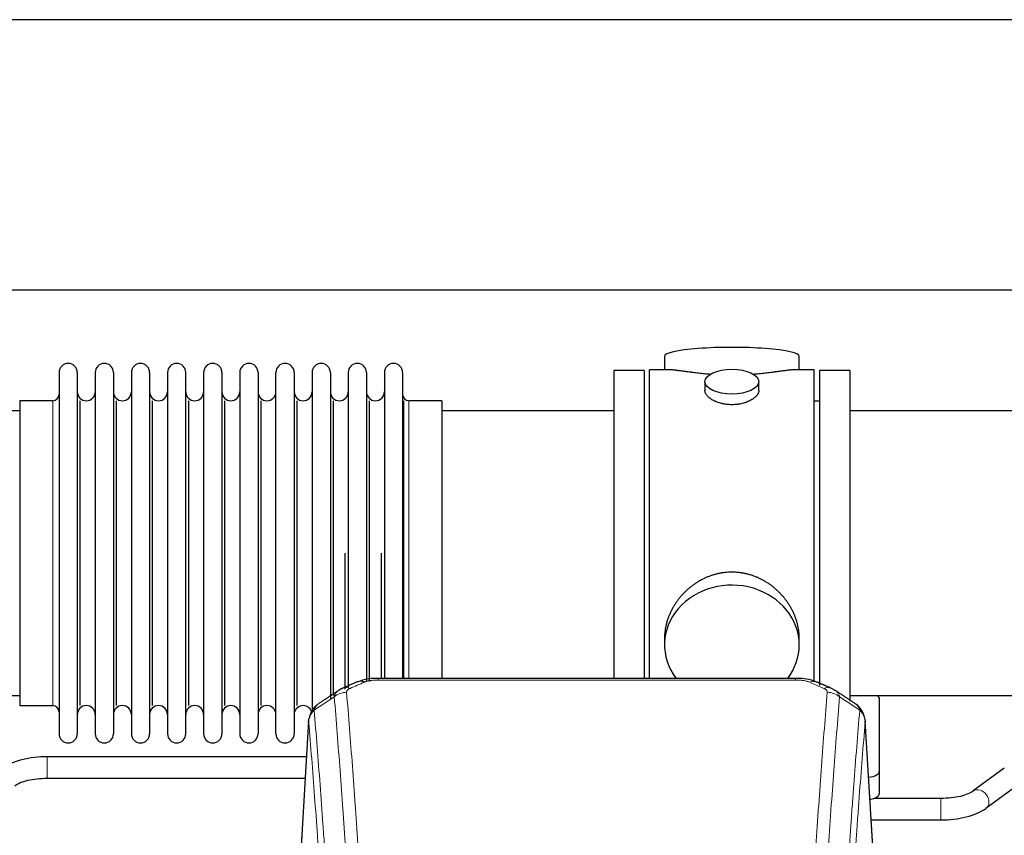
# Model space of a CAD drawing. Header units: inches. Extents: x 0 to 23760, y -13 to 16800.
# Tile 109 of 209: x 5001 to 5551, y 13937 to 14392. Entities that reach past the tile are written whole.
import ezdxf

# ---------------------------------------------------------------- set-up
doc = ezdxf.new("R2010")
doc.units = ezdxf.units.IN
doc.layers.add('254', color=7, linetype='Continuous', true_color=0xffffff)

msp = doc.modelspace()

# ---------------------------------------------------------------- linework, layer by layer
at = {"layer": '254', "color": 2, "linetype": 'Continuous', "lineweight": 25}
for p, q in [((6049.808, 14392.247), (2695.308, 14392.247)), ((6049.808, 14241.222), (2695.308, 14241.222)), ((5361.168, 14204.314), (5361.168, 14196.693)), ((5436.447, 14196.693), (5436.447, 14204.314)), ((5364.154, 14196.693), (5352.808, 14196.693)), ((5352.808, 14094.263), (5352.808, 14196.693)), ((5444.808, 14196.693), (5433.511, 14196.693)), ((5444.808, 14094.263), (5444.808, 14196.693)), ((5022.808, 14195.163), (5022.808, 13993.363)), ((5033.008, 14195.163), (5033.008, 13993.363)), ((5043.008, 14195.163), (5043.008, 13993.363)), ((5053.208, 14195.163), (5053.208, 13993.363)), ((5063.208, 14195.163), (5063.208, 13993.363)), ((5073.408, 14195.163), (5073.408, 13993.363)), ((5083.408, 14195.163), (5083.408, 13993.363)), ((5093.608, 13993.363), (5093.608, 14195.163)), ((5103.608, 14195.163), (5103.608, 13993.363)), ((5113.808, 14195.163), (5113.808, 13993.363)), ((5123.808, 14195.163), (5123.808, 14047.673)), ((5134.008, 14195.163), (5134.008, 14047.673)), ((5144.008, 14047.673), (5144.008, 14195.163)), ((5154.208, 14195.163), (5154.208, 14047.673)), ((5164.208, 14195.163), (5164.208, 14047.673)), ((5174.408, 14195.163), (5174.408, 14047.673)), ((5184.408, 14195.163), (5184.408, 14047.673)), ((5194.608, 14195.163), (5194.608, 14047.673)), ((5204.608, 14195.163), (5204.608, 14047.673)), ((5214.808, 14195.163), (5214.808, 14047.673)), ((5349.808, 14196.263), (5332.808, 14196.263)), ((5332.808, 14196.263), (5332.808, 14094.263)), ((5349.808, 14196.263), (5349.808, 14094.263)), ((5464.808, 14196.263), (5447.808, 14196.263)), ((5447.808, 14196.263), (5447.808, 14020.349)), ((5464.808, 14196.263), (5464.808, 14011.608)), ((5383.76, 14190.06), (5383.76, 14185.096)), ((5413.855, 14185.118), (5413.855, 14190.06)), ((5019.308, 14179.413), (5000.808, 14179.413)), ((5000.808, 14179.413), (5000.808, 14009.113)), ((5034.691, 14009.113), (5034.691, 14179.413)), ((5054.891, 14009.113), (5054.891, 14179.413)), ((5075.091, 14009.113), (5075.091, 14179.413)), ((5095.291, 14009.113), (5095.291, 14179.413)), ((5115.491, 14009.113), (5115.491, 14179.413)), ((5135.691, 14009.113), (5135.691, 14179.413)), ((5155.891, 14009.113), (5155.891, 14179.413)), ((5176.091, 14014.729), (5176.091, 14179.413)), ((5196.291, 14022.661), (5196.291, 14179.413)), ((5215.479, 14024.349), (5215.479, 14179.413)), ((5236.808, 14179.413), (5218.308, 14179.413)), ((5236.808, 14179.413), (5236.808, 14054.945)), ((5447.808, 14179.263), (5444.808, 14179.263)), ((5000.808, 14173.763), (4904.808, 14173.763)), ((5332.808, 14173.763), (5236.808, 14173.763)), ((5560.808, 14173.763), (5464.808, 14173.763)), ((5182.724, 14018.333), (5182.724, 14094.263)), ((5202.924, 14024.344), (5202.924, 14094.263)), ((5332.808, 14094.263), (5332.808, 14024.345)), ((5349.808, 14094.263), (5349.808, 14024.345)), ((5352.808, 14024.343), (5352.808, 14094.263)), ((5444.808, 14022.448), (5444.808, 14094.263)), ((5236.808, 14054.945), (5236.808, 14024.345)), ((5123.808, 14047.673), (5123.808, 13993.363)), ((5134.008, 14047.673), (5134.008, 13993.363)), ((5144.008, 13993.363), (5144.008, 14047.673)), ((5154.208, 14047.673), (5154.208, 13993.363)), ((5164.208, 14047.673), (5164.208, 14005.84)), ((5174.408, 14047.673), (5174.408, 14013.126)), ((5184.408, 14047.673), (5184.408, 14018.959)), ((5194.608, 14047.673), (5194.608, 14022.938)), ((5204.608, 14047.673), (5204.608, 14024.346)), ((5214.808, 14047.673), (5214.808, 14024.346)), ((5361.168, 14047.034), (5361.168, 14043.009)), ((5436.447, 14043.009), (5436.447, 14047.033)), ((5434.394, 14024.348), (5201.222, 14024.348)), ((4904.808, 14014.763), (5000.808, 14014.763)), ((5464.808, 14014.763), (5560.808, 14014.763)), ((5481.308, 13972.664), (5481.308, 14012.737)), ((5000.808, 14009.113), (5019.308, 14009.113)), ((5162.29, 14000.551), (5157.039, 13913.915)), ((5478.576, 13913.915), (5473.325, 14000.552)), ((5161.077, 13980.548), (5016.248, 13980.548)), ((5481.308, 13960.245), (5481.308, 13972.664)), ((5551.054, 13974.107), (5533.733, 13961.428)), ((5016.248, 13968.548), (5160.348, 13968.548)), ((5540.821, 13951.745), (5558.142, 13964.424)), ((5515.626, 13957.304), (5478.145, 13957.304)), ((5476.673, 13945.304), (5515.626, 13945.304))]:
    msp.add_line(p, q, dxfattribs=at)
at = {"layer": '254', "color": 110, "linetype": 'Continuous', "lineweight": 13}
for p, q in [((5019.308, 14179.413), (5019.308, 14009.113)), ((5218.308, 14179.413), (5218.308, 14054.945)), ((5218.308, 14054.945), (5218.308, 14024.345)), ((5201.222, 14024.348), (5201.222, 14023.396)), ((5434.394, 14023.396), (5201.222, 14023.396)), ((5434.394, 14024.347), (5434.394, 14023.396)), ((5162.292, 13999.929), (5157.044, 13913.34)), ((5478.571, 13913.34), (5473.324, 13999.929)), ((5016.248, 13980.548), (5016.248, 13968.549)), ((5515.626, 13957.304), (5515.626, 13945.304))]:
    msp.add_line(p, q, dxfattribs=at)
at = {"layer": '254', "color": 2, "linetype": 'Continuous', "lineweight": 25}
for centre, radius, start, end in [((5027.908, 14195.163), 5.1, 0, 180), ((5048.108, 14195.163), 5.1, 0, 180), ((5068.308, 14195.163), 5.1, 0, 180), ((5088.508, 14195.163), 5.1, 0, 180), ((5108.708, 14195.163), 5.1, 0, 180), ((5128.908, 14195.163), 5.1, 0, 180), ((5149.108, 14195.163), 5.1, 0, 180), ((5169.308, 14195.163), 5.1, 0, 180), ((5189.508, 14195.163), 5.1, 0, 180), ((5209.708, 14195.163), 5.1, 0, 180), ((5019.308, 14182.913), 3.5, 270, 0), ((5038.008, 14184.413), 5, 180, 0), ((5058.208, 14184.413), 5, 180, 0), ((5078.408, 14184.413), 5, 180, 0), ((5098.608, 14184.413), 5, 180, 0), ((5118.808, 14184.413), 5, 180, 0), ((5139.008, 14184.413), 5, 180, 0), ((5159.208, 14184.413), 5, 180, 0), ((5179.408, 14184.413), 5, 180, 0), ((5199.608, 14184.413), 5, 180, 0), ((5218.308, 14182.913), 3.5, 180, 270), ((5019.308, 14005.613), 3.5, 0, 90), ((5038.008, 14004.113), 5, 0, 180), ((5058.208, 14004.113), 5, 0, 180), ((5078.408, 14004.113), 5, 0, 180), ((5098.608, 14004.113), 5, 0, 180), ((5118.808, 14004.113), 5, 0, 180), ((5139.008, 14004.113), 5, 0, 180), ((5159.208, 14004.113), 5, 19.11094, 180), ((5027.908, 13993.363), 5.1, 180, 0), ((5048.108, 13993.363), 5.1, 180, 0), ((5068.308, 13993.363), 5.1, 180, 0), ((5088.508, 13993.363), 5.1, 180, 0), ((5108.708, 13993.363), 5.1, 180, 0), ((5128.908, 13993.363), 5.1, 180, 0), ((5149.108, 13993.363), 5.1, 180, 0)]:
    msp.add_arc(centre, radius, start, end, dxfattribs=at)
for centre, major_axis, ratio, start_param, end_param in [((5398.808, 14204.314), (37.64, 0), 0.1305262, 0, 3.1415927), ((5398.808, 14043.009), (37.64, 0), 0.8870108, 0, 3.7346664), ((5398.808, 14043.009), (37.64, 0), 0.8870108, 5.6900133, 6.2831853), ((5193.463, 14013.186), (3.953, -9.186), 0.6419268, 2.5510147, 3.1418997), ((5450.161, 14009.728), (3.975, 9.176), 0.6408251, 6.1305215, 6.2828467), ((5473.308, 14012.737), (-8, 0), 0.4617486, 3.1415927, 3.722063), ((5473.308, 13972.664), (-8, 0), 0.4617486, 1.81384, 3.1415927), ((5473.308, 13960.245), (-8, 0), 0.4617486, 1.911273, 3.1415927)]:
    msp.add_ellipse(centre, major_axis=major_axis, ratio=ratio, start_param=start_param, end_param=end_param, dxfattribs=at)
msp.add_ellipse((5398.808, 14190.06), major_axis=(15.048, 0), ratio=0.4617486, dxfattribs=at)
at = {"layer": '254', "color": 110, "linetype": 'Continuous', "lineweight": 13}
for centre, major_axis, ratio, start_param, end_param in [((5442.152, 14013.186), (-3.953, -9.186), 0.6419268, 3.1410059, 3.7321706), ((5183.482, 14007.535), (-9.964, -0.842), 0.9013977, 4.6363308, 5.3961502), ((5185.454, 14009.728), (3.975, -9.176), 0.6408251, 2.5472213, 3.141301), ((5450.161, 14009.728), (3.975, 9.176), 0.6408251, 6.2828467, 6.8775566), ((5452.133, 14007.535), (-9.964, 0.842), 0.9013977, 4.0286278, 4.7884472), ((5537.277, 13956.587), (-3.544, 4.842), 0.7848856, 3.1281636, 6.2697562)]:
    msp.add_ellipse(centre, major_axis=major_axis, ratio=ratio, start_param=start_param, end_param=end_param, dxfattribs=at)
at = {"layer": '254', "color": 2, "linetype": 'Continuous', "lineweight": 25}
for points, knots in [([(5386.936, 14194.105), (5386.933, 14194.105), (5386.931, 14194.105), (5386.855, 14194.111), (5386.781, 14194.117), (5386.633, 14194.129), (5386.413, 14194.147), (5385.607, 14194.214), (5384.312, 14194.33), (5382.63, 14194.498), (5380.993, 14194.675), (5379.399, 14194.86), (5377.85, 14195.05), (5376.846, 14195.179), (5376.228, 14195.26), (5376.105, 14195.276), (5375.86, 14195.308), (5375.495, 14195.356), (5375.136, 14195.404), (5374.426, 14195.499), (5373.502, 14195.624), (5372.181, 14195.805), (5370.923, 14195.975), (5369.729, 14196.135), (5368.975, 14196.231), (5368.426, 14196.299), (5368.155, 14196.332), (5367.891, 14196.364), (5367.716, 14196.384), (5367.629, 14196.394), (5367.199, 14196.443), (5366.54, 14196.515), (5365.631, 14196.599), (5364.803, 14196.659), (5364.166, 14196.687), (5363.811, 14196.693), (5363.688, 14196.693)], [0, 0, 0, 0, 0.0002215, 0.0002215, 0.0071429, 0.0071429, 0.0140642, 0.027907, 0.083278, 0.1386489, 0.1940199, 0.2493909, 0.3047619, 0.3601329, 0.3601329, 0.3739756, 0.3739756, 0.3878184, 0.4155039, 0.4155039, 0.4708749, 0.5262458, 0.5816168, 0.6369878, 0.6923588, 0.6923588, 0.7200443, 0.733887, 0.733887, 0.7477298, 0.7477298, 0.8031008, 0.8584718, 0.9138427, 0.9692137, 1, 1, 1, 1]), ([(5433.932, 14196.693), (5433.808, 14196.693), (5433.451, 14196.687), (5432.81, 14196.659), (5431.977, 14196.599), (5431.367, 14196.542), (5430.968, 14196.502), (5430.887, 14196.493), (5430.725, 14196.476), (5430.478, 14196.45), (5430.226, 14196.422), (5429.712, 14196.363), (5429.004, 14196.278), (5427.876, 14196.133), (5426.682, 14195.974), (5425.42, 14195.803), (5424.535, 14195.682), (5423.853, 14195.589), (5423.508, 14195.542), (5423.157, 14195.495), (5422.921, 14195.463), (5422.802, 14195.447), (5422.208, 14195.367), (5421.24, 14195.239), (5419.743, 14195.047), (5418.199, 14194.858), (5416.609, 14194.673), (5414.97, 14194.496), (5413.846, 14194.384), (5412.99, 14194.304), (5412.56, 14194.264), (5412.124, 14194.225), (5411.905, 14194.206), (5411.832, 14194.2), (5411.686, 14194.187), (5411.399, 14194.163), (5411.111, 14194.139), (5410.896, 14194.122)], [0, 0, 0, 0, 0.0313476, 0.0871263, 0.142905, 0.1986836, 0.1986836, 0.2126283, 0.2126283, 0.226573, 0.2544623, 0.2544623, 0.310241, 0.3660196, 0.4217983, 0.477577, 0.5333556, 0.5333556, 0.561245, 0.5751896, 0.5751896, 0.5891343, 0.5891343, 0.644913, 0.7006917, 0.7564703, 0.812249, 0.8680277, 0.9238063, 0.9238063, 0.9516957, 0.9656403, 0.9656403, 0.9726127, 0.9726127, 0.979585, 1, 1, 1, 1]), ([(5398.808, 14177.186), (5398.31, 14177.186), (5397.816, 14177.2), (5396.837, 14177.258), (5396.352, 14177.3), (5395.39, 14177.414), (5394.913, 14177.484), (5394.321, 14177.589), (5394.144, 14177.622), (5393.968, 14177.657), (5393.85, 14177.681), (5393.792, 14177.693), (5393.5, 14177.754), (5393.269, 14177.806), (5392.586, 14177.972), (5392.142, 14178.094), (5391.278, 14178.361), (5390.858, 14178.506), (5390.245, 14178.739), (5390.044, 14178.82), (5389.746, 14178.945), (5389.647, 14178.988), (5389.501, 14179.052), (5389.452, 14179.074), (5389.355, 14179.118), (5388.922, 14179.316), (5388.513, 14179.524), (5387.82, 14179.908), (5387.491, 14180.107), (5386.869, 14180.52), (5386.576, 14180.733), (5386.232, 14181.008), (5386.164, 14181.063), (5386.031, 14181.174), (5385.966, 14181.23), (5385.775, 14181.399), (5385.654, 14181.512), (5385.306, 14181.852), (5385.096, 14182.082), (5384.721, 14182.545), (5384.555, 14182.778), (5384.34, 14183.132), (5384.274, 14183.25), (5384.198, 14183.398), (5384.184, 14183.428), (5384.155, 14183.487), (5384.141, 14183.517), (5384.1, 14183.606), (5384.074, 14183.666), (5383.953, 14183.961), (5383.881, 14184.196), (5383.784, 14184.659), (5383.76, 14184.889), (5383.76, 14185.119), (5383.76, 14185.122), (5383.76, 14185.125)], [0, 0, 0, 0, 0.0624454, 0.0624454, 0.1248907, 0.1248907, 0.1873361, 0.1873361, 0.2029474, 0.2107531, 0.2107531, 0.2185588, 0.2185588, 0.2497814, 0.2497814, 0.3122268, 0.3122268, 0.3746722, 0.3746722, 0.4058948, 0.4058948, 0.4215062, 0.4215062, 0.4293119, 0.4293119, 0.4371175, 0.4995629, 0.4995629, 0.5620082, 0.5620082, 0.6244536, 0.6244536, 0.6400649, 0.6400649, 0.6556763, 0.6556763, 0.686899, 0.686899, 0.7493443, 0.7493443, 0.8117897, 0.8117897, 0.8430124, 0.8430124, 0.850818, 0.850818, 0.8586237, 0.8586237, 0.874235, 0.874235, 0.9366804, 0.9366804, 0.9991258, 0.9991258, 1, 1, 1, 1]), ([(5413.855, 14185.122), (5413.856, 14184.893), (5413.831, 14184.664), (5413.736, 14184.201), (5413.664, 14183.968), (5413.473, 14183.498), (5413.354, 14183.263), (5413.175, 14182.967), (5413.138, 14182.908), (5413.08, 14182.819), (5413.06, 14182.789), (5413.02, 14182.73), (5412.917, 14182.582), (5412.806, 14182.436), (5412.523, 14182.086), (5412.314, 14181.857), (5411.852, 14181.404), (5411.601, 14181.182), (5411.191, 14180.854), (5411.05, 14180.745), (5410.829, 14180.585), (5410.754, 14180.531), (5410.602, 14180.425), (5410.524, 14180.373), (5410.132, 14180.112), (5409.802, 14179.912), (5409.11, 14179.527), (5408.748, 14179.343), (5407.991, 14178.993), (5407.596, 14178.826), (5407.134, 14178.649), (5407.082, 14178.63), (5406.978, 14178.591), (5406.926, 14178.572), (5406.769, 14178.514), (5406.453, 14178.403), (5406.131, 14178.297), (5405.481, 14178.096), (5405.039, 14177.974), (5404.134, 14177.755), (5403.672, 14177.657), (5402.965, 14177.531), (5402.727, 14177.491), (5402.366, 14177.438), (5402.245, 14177.421), (5402.002, 14177.388), (5401.881, 14177.373), (5401.273, 14177.301), (5400.784, 14177.258), (5399.8, 14177.2), (5399.305, 14177.186), (5398.808, 14177.186)], [0, 0, 0, 0, 0.0621483, 0.0621483, 0.1246718, 0.1246718, 0.1871952, 0.1871952, 0.2028261, 0.2028261, 0.2106415, 0.2106415, 0.2184569, 0.2497186, 0.2497186, 0.3122421, 0.3122421, 0.3747655, 0.3747655, 0.4060273, 0.4060273, 0.4216581, 0.4216581, 0.437289, 0.437289, 0.4998124, 0.4998124, 0.5623359, 0.5623359, 0.6248593, 0.6248593, 0.6326748, 0.6326748, 0.6404902, 0.6404902, 0.656121, 0.6873828, 0.6873828, 0.7499062, 0.7499062, 0.8124297, 0.8124297, 0.8436914, 0.8436914, 0.8593222, 0.8593222, 0.8749531, 0.8749531, 0.9374766, 0.9374766, 1, 1, 1, 1]), ([(5436.447, 14046.997), (5436.447, 14047.53), (5436.432, 14048.066), (5436.387, 14048.885), (5436.363, 14049.235), (5436.333, 14049.586), (5436.321, 14049.727), (5436.314, 14049.797), (5436.294, 14050.008), (5436.221, 14050.712), (5436.048, 14051.976), (5435.728, 14053.653), (5435.32, 14055.322), (5434.823, 14056.984), (5434.24, 14058.637), (5433.792, 14059.733), (5433.493, 14060.417), (5433.433, 14060.553), (5433.31, 14060.826), (5433.123, 14061.233), (5432.929, 14061.637), (5432.531, 14062.44), (5431.975, 14063.499), (5431.067, 14065.05), (5430.084, 14066.565), (5429.027, 14068.043), (5428.273, 14069.002), (5427.688, 14069.712), (5427.49, 14069.947), (5427.188, 14070.296), (5427.086, 14070.413), (5426.882, 14070.644), (5426.369, 14071.219), (5425.418, 14072.224), (5424.093, 14073.503), (5422.712, 14074.719), (5421.275, 14075.874), (5419.78, 14076.964), (5418.745, 14077.647), (5417.953, 14078.142), (5417.687, 14078.305), (5417.351, 14078.504), (5417.284, 14078.544), (5417.149, 14078.622), (5416.946, 14078.74), (5416.201, 14079.164), (5414.966, 14079.818), (5413.286, 14080.605), (5411.573, 14081.307), (5409.827, 14081.923), (5408.047, 14082.451), (5406.838, 14082.743), (5405.922, 14082.939), (5405.615, 14083.001), (5405.23, 14083.073), (5405.153, 14083.087), (5404.999, 14083.115), (5404.767, 14083.156), (5403.918, 14083.297), (5402.528, 14083.482), (5400.675, 14083.629), (5398.821, 14083.679), (5396.967, 14083.63), (5395.112, 14083.484), (5393.875, 14083.321), (5393.102, 14083.198), (5392.948, 14083.172), (5392.638, 14083.119), (5392.176, 14083.036), (5391.716, 14082.944), (5390.801, 14082.749), (5389.591, 14082.457), (5387.809, 14081.929), (5386.058, 14081.313), (5384.338, 14080.609), (5383.211, 14080.081), (5382.374, 14079.664), (5382.097, 14079.521), (5381.751, 14079.338), (5381.613, 14079.265), (5381.338, 14079.116), (5380.587, 14078.7), (5379.385, 14077.986), (5377.837, 14076.965), (5376.343, 14075.876), (5374.904, 14074.72), (5373.517, 14073.498), (5372.629, 14072.64), (5372.139, 14072.145), (5372.085, 14072.09), (5371.977, 14071.979), (5371.923, 14071.924), (5371.762, 14071.757), (5371.441, 14071.422), (5371.128, 14071.083), (5370.511, 14070.399), (5369.712, 14069.472), (5368.587, 14068.04), (5367.533, 14066.568), (5366.551, 14065.054), (5365.641, 14063.5), (5365.083, 14062.438), (5364.75, 14061.765), (5364.684, 14061.63), (5364.554, 14061.359), (5364.363, 14060.954), (5364.179, 14060.547), (5363.823, 14059.731), (5363.377, 14058.64), (5362.795, 14056.993), (5362.299, 14055.335), (5361.891, 14053.668), (5361.57, 14051.991), (5361.415, 14050.867), (5361.337, 14050.163), (5361.323, 14050.021), (5361.296, 14049.74), (5361.258, 14049.318), (5361.229, 14048.899), (5361.184, 14048.074), (5361.168, 14047.531), (5361.168, 14046.992)], [0, 0, 0, 0, 0.0151373, 0.0151373, 0.0229562, 0.0249109, 0.0249109, 0.0268656, 0.0268656, 0.030775, 0.0464127, 0.0620504, 0.0776881, 0.0933258, 0.1089635, 0.1246012, 0.1246012, 0.1285107, 0.1285107, 0.1324201, 0.1402389, 0.1402389, 0.1558766, 0.1715144, 0.1871521, 0.2027898, 0.2184275, 0.2184275, 0.2262463, 0.2262463, 0.2301558, 0.2301558, 0.2340652, 0.2497029, 0.2653406, 0.2809783, 0.296616, 0.3122537, 0.3278914, 0.3278914, 0.3357103, 0.3357103, 0.337665, 0.337665, 0.3396197, 0.3435291, 0.3591668, 0.3748045, 0.3904422, 0.4060799, 0.4217176, 0.4373554, 0.4373554, 0.4451742, 0.4451742, 0.4471289, 0.4471289, 0.4490836, 0.4529931, 0.4686308, 0.4842685, 0.4999062, 0.5155439, 0.5311816, 0.5468193, 0.5468193, 0.5507287, 0.5507287, 0.5546381, 0.562457, 0.562457, 0.5780947, 0.5937324, 0.6093701, 0.6250078, 0.6406455, 0.6406455, 0.6484644, 0.6484644, 0.6504191, 0.6523738, 0.6562832, 0.6719209, 0.6875586, 0.7031963, 0.7188341, 0.7344718, 0.7501095, 0.7501095, 0.7520642, 0.7520642, 0.7540189, 0.7540189, 0.7579283, 0.7657472, 0.7657472, 0.7813849, 0.7970226, 0.8126603, 0.828298, 0.8439357, 0.8595734, 0.8595734, 0.8634828, 0.8634828, 0.8673923, 0.8752111, 0.8752111, 0.8908488, 0.9064865, 0.9221242, 0.9377619, 0.9533996, 0.9690373, 0.9690373, 0.9729468, 0.9729468, 0.9768562, 0.984675, 0.984675, 1, 1, 1, 1]), ([(5202.521, 14024.331), (5201.294, 14024.372), (5197.947, 14024.297), (5193.406, 14023.901), (5190.562, 14022.649), (5189.609, 14022.136)], [0, 0, 0, 0, 0.26888, 0.7466721, 1, 1, 1, 1]), ([(5446.05, 14022.259), (5445.541, 14022.529), (5443.446, 14023.512), (5439.478, 14024.16), (5436.045, 14024.308), (5434.391, 14024.23)], [0, 0, 0, 0, 0.1498969, 0.6034808, 1, 1, 1, 1]), ([(5454.983, 14018.41), (5455.274, 14018.295), (5455.551, 14018.17), (5455.88, 14018.002), (5455.945, 14017.968), (5456.073, 14017.898), (5456.136, 14017.862), (5456.323, 14017.754), (5456.443, 14017.68), (5456.563, 14017.601), (5456.566, 14017.599), (5456.569, 14017.597)], [0, 0, 0, 0, 0.496586, 0.496586, 0.6207325, 0.6207325, 0.744879, 0.744879, 0.9931719, 0.9931719, 1, 1, 1, 1]), ([(5167.233, 14009.74), (5166.713, 14009.367), (5165.655, 14008.458), (5164.292, 14006.675), (5163.238, 14004.52), (5162.822, 14002.994), (5162.687, 14002.22)], [0, 0, 0, 0, 0.2123708, 0.4683651, 0.7393635, 1, 1, 1, 1]), ([(5473.242, 14001.212), (5473.13, 14002.162), (5472.687, 14004.001), (5471.394, 14006.617), (5469.713, 14008.714), (5468.422, 14009.757), (5467.801, 14010.178)], [0, 0, 0, 0, 0.2790385, 0.5536712, 0.8024065, 1, 1, 1, 1]), ([(5162.292, 13999.929), (5162.291, 13999.941), (5162.29, 13999.965), (5162.288, 14000), (5162.286, 14000.035), (5162.285, 14000.07), (5162.284, 14000.105), (5162.283, 14000.14), (5162.282, 14000.175), (5162.282, 14000.21), (5162.281, 14000.244), (5162.281, 14000.279), (5162.282, 14000.314), (5162.282, 14000.348), (5162.283, 14000.383), (5162.284, 14000.418), (5162.285, 14000.452), (5162.287, 14000.486), (5162.288, 14000.521), (5162.29, 14000.555), (5162.292, 14000.589), (5162.295, 14000.623), (5162.297, 14000.657), (5162.3, 14000.691), (5162.303, 14000.725), (5162.306, 14000.759), (5162.31, 14000.793), (5162.314, 14000.827), (5162.318, 14000.861), (5162.322, 14000.894), (5162.326, 14000.928), (5162.331, 14000.962), (5162.336, 14000.995), (5162.341, 14001.029), (5162.346, 14001.062), (5162.352, 14001.095), (5162.358, 14001.128), (5162.364, 14001.162), (5162.37, 14001.195), (5162.377, 14001.228), (5162.383, 14001.261), (5162.39, 14001.294), (5162.397, 14001.326), (5162.405, 14001.359), (5162.412, 14001.392), (5162.42, 14001.425), (5162.428, 14001.457), (5162.437, 14001.49), (5162.445, 14001.522), (5162.454, 14001.554), (5162.463, 14001.587), (5162.472, 14001.619), (5162.481, 14001.651), (5162.491, 14001.683), (5162.5, 14001.715), (5162.51, 14001.747), (5162.521, 14001.779), (5162.531, 14001.811), (5162.542, 14001.843), (5162.553, 14001.874), (5162.564, 14001.906), (5162.575, 14001.937), (5162.587, 14001.969), (5162.598, 14002), (5162.608, 14002.026), (5162.614, 14002.042), (5162.616, 14002.047)], [0, 0, 0, 0, 0.0160287, 0.0320483, 0.0480589, 0.0640604, 0.080053, 0.0960364, 0.1120109, 0.1279763, 0.1439327, 0.1598801, 0.1758184, 0.1917478, 0.2076681, 0.2235794, 0.2394817, 0.255375, 0.2712593, 0.2871346, 0.3030009, 0.3188582, 0.3347065, 0.3505458, 0.3663762, 0.3821975, 0.3980099, 0.4138133, 0.4296077, 0.4453931, 0.4611696, 0.4769371, 0.4926957, 0.5084453, 0.5241859, 0.5399176, 0.5556403, 0.5713541, 0.5870589, 0.6027548, 0.6184418, 0.6341198, 0.6497889, 0.6654491, 0.6811003, 0.6967426, 0.712376, 0.7280004, 0.743616, 0.7592226, 0.7748203, 0.7904091, 0.8059891, 0.8215601, 0.8371222, 0.8526754, 0.8682197, 0.8837552, 0.8992817, 0.9147994, 0.9303082, 0.9458081, 0.9612991, 0.9767813, 0.9922546, 1, 1, 1, 1]), ([(5473.24, 14001.22), (5473.252, 14001.163), (5473.307, 14000.855), (5473.334, 14000.518), (5473.334, 14000.212), (5473.333, 14000.142), (5473.331, 14000.071), (5473.328, 14000), (5473.325, 13999.953), (5473.324, 13999.929)], [0, 0, 0, 0, 0.135601, 0.730798, 0.7844814, 0.8382432, 0.8920836, 0.9460025, 1, 1, 1, 1]), ([(5016.248, 13980.548), (5013.782, 13980.547), (5008.949, 13980.275), (5001.874, 13979.033), (4995.687, 13976.943), (4992.49, 13975.152), (4991.104, 13974.143)], [0, 0, 0, 0, 0.2440357, 0.4934504, 0.7463943, 1, 1, 1, 1]), ([(4998.091, 13964.388), (4998.93, 13965.016), (5000.97, 13966.144), (5005.243, 13967.505), (5010.476, 13968.364), (5014.244, 13968.551), (5016.248, 13968.548)], [0, 0, 0, 0, 0.2455875, 0.4916673, 0.7423046, 1, 1, 1, 1]), ([(5533.784, 13961.465), (5532.943, 13960.837), (5530.902, 13959.71), (5526.631, 13958.347), (5521.399, 13957.487), (5517.631, 13957.3), (5515.626, 13957.304)], [0, 0, 0, 0, 0.2455586, 0.4917304, 0.7422951, 1, 1, 1, 1]), ([(5515.626, 13945.304), (5518.093, 13945.305), (5522.926, 13945.576), (5530, 13946.82), (5536.185, 13948.911), (5539.383, 13950.701), (5540.77, 13951.709)], [0, 0, 0, 0, 0.2440272, 0.4934889, 0.7463728, 1, 1, 1, 1])]:
    msp.add_open_spline(points, degree=3, knots=knots, dxfattribs=at)
for points, degree in [([(5189.51, 14022.368), (5181.48, 14018.899)], 1), ([(5454.136, 14018.904), (5450.12, 14020.646), (5446.106, 14022.364)], 2), ([(5179.089, 14017.625), (5173.46, 14013.904), (5167.838, 14010.194)], 2), ([(5181.51, 14018.832), (5180.148, 14018.529), (5179.159, 14017.599)], 2), ([(5467.778, 14010.193), (5462.163, 14013.899), (5456.541, 14017.616)], 2)]:
    msp.add_open_spline(points, degree=degree, dxfattribs=at)
at = {"layer": '254', "color": 110, "linetype": 'Continuous', "lineweight": 13}
for points in [[(5193.463, 14022.228), (5190.794, 14021.075), (5188.124, 14019.918), (5185.454, 14018.757)], [(5450.161, 14018.757), (5447.491, 14019.918), (5444.822, 14021.075), (5442.152, 14022.228)], [(5176.599, 14013.966), (5172.847, 14011.49), (5169.096, 14009.016), (5165.347, 14006.545)], [(5470.268, 14006.545), (5466.519, 14009.016), (5462.769, 14011.49), (5459.016, 14013.966)]]:
    msp.add_open_spline(points, degree=3, dxfattribs=at)
for points, knots in [([(5193.463, 14022.228), (5193.588, 14022.283), (5193.718, 14022.335), (5193.92, 14022.41), (5193.988, 14022.434), (5194.126, 14022.482), (5194.195, 14022.506), (5194.548, 14022.62), (5194.842, 14022.703), (5195.452, 14022.853), (5195.768, 14022.921), (5196.176, 14022.996), (5196.258, 14023.011), (5196.423, 14023.039), (5196.505, 14023.053), (5196.754, 14023.092), (5196.92, 14023.117), (5197.421, 14023.185), (5197.758, 14023.223), (5198.438, 14023.288), (5198.78, 14023.314), (5199.47, 14023.356), (5199.817, 14023.371), (5200.516, 14023.391), (5200.868, 14023.396), (5201.222, 14023.396)], [0, 0, 0, 0, 0.0625, 0.0625, 0.09375, 0.09375, 0.125, 0.125, 0.25, 0.25, 0.375, 0.375, 0.40625, 0.40625, 0.4375, 0.4375, 0.5, 0.5, 0.625, 0.625, 0.75, 0.75, 0.875, 0.875, 1, 1, 1, 1]), ([(5434.394, 14023.396), (5434.748, 14023.396), (5435.101, 14023.391), (5435.542, 14023.378), (5435.63, 14023.375), (5435.806, 14023.369), (5435.894, 14023.365), (5436.158, 14023.354), (5436.333, 14023.344), (5436.855, 14023.313), (5437.199, 14023.286), (5437.882, 14023.221), (5438.22, 14023.182), (5438.887, 14023.09), (5439.217, 14023.038), (5439.583, 14022.969), (5439.623, 14022.962), (5439.704, 14022.946), (5439.824, 14022.922), (5440.102, 14022.865), (5440.334, 14022.811), (5440.788, 14022.699), (5441.08, 14022.616), (5441.636, 14022.435), (5441.902, 14022.337), (5442.152, 14022.228)], [0, 0, 0, 0, 0.125, 0.125, 0.15625, 0.15625, 0.1875, 0.1875, 0.25, 0.25, 0.375, 0.375, 0.5, 0.5, 0.625, 0.625, 0.640625, 0.640625, 0.65625, 0.6875, 0.75, 0.75, 0.875, 0.875, 1, 1, 1, 1]), ([(5176.599, 14013.966), (5176.635, 14014.21), (5176.689, 14014.449), (5176.777, 14014.74), (5176.795, 14014.797), (5176.835, 14014.912), (5176.856, 14014.969), (5176.922, 14015.139), (5176.97, 14015.25), (5177.126, 14015.578), (5177.368, 14016), (5177.675, 14016.392), (5177.931, 14016.674), (5178.043, 14016.79), (5178.162, 14016.902), (5178.21, 14016.946), (5178.234, 14016.969), (5178.307, 14017.035), (5178.357, 14017.078), (5178.611, 14017.293), (5178.83, 14017.455), (5179.071, 14017.613), (5179.08, 14017.619), (5179.089, 14017.625)], [0, 0, 0, 0, 0.1656246, 0.1656246, 0.2070308, 0.2070308, 0.2484369, 0.2484369, 0.3312492, 0.3312492, 0.4968738, 0.6624984, 0.6624984, 0.7453108, 0.7660138, 0.7660138, 0.7867169, 0.7867169, 0.8281231, 0.8281231, 0.9937477, 0.9937477, 1, 1, 1, 1]), ([(5183.482, 14016.555), (5183.474, 14016.657), (5183.476, 14016.759), (5183.493, 14016.887), (5183.497, 14016.912), (5183.507, 14016.963), (5183.513, 14016.988), (5183.532, 14017.064), (5183.547, 14017.115), (5183.602, 14017.265), (5183.651, 14017.363), (5183.771, 14017.558), (5183.843, 14017.654), (5183.97, 14017.795), (5184.015, 14017.842), (5184.087, 14017.912), (5184.112, 14017.935), (5184.163, 14017.981), (5184.189, 14018.003), (5184.324, 14018.116), (5184.442, 14018.204), (5184.698, 14018.372), (5184.836, 14018.453), (5185.131, 14018.609), (5185.288, 14018.684), (5185.454, 14018.757)], [0, 0, 0, 0, 0.125, 0.125, 0.15625, 0.15625, 0.1875, 0.1875, 0.25, 0.25, 0.375, 0.375, 0.5, 0.5, 0.5625, 0.5625, 0.59375, 0.59375, 0.625, 0.625, 0.75, 0.75, 0.875, 0.875, 1, 1, 1, 1]), ([(5183.482, 14016.555), (5184.04, 14009.935), (5185.14, 13996.445), (5186.748, 13975.46), (5187.79, 13960.971), (5188.561, 13949.917), (5188.943, 13944.343), (5189.322, 13938.698), (5189.573, 13934.92), (5189.698, 13933.023), (5190.322, 13923.498), (5190.813, 13915.757), (5191.538, 13903.961), (5191.778, 13900), (5192.254, 13892.017), (5192.49, 13887.996), (5193.192, 13875.843), (5194.113, 13859.401), (5195.003, 13842.482), (5195.441, 13833.904)], [0, 0, 0, 0, 0.125, 0.25, 0.375, 0.375, 0.4375, 0.46875, 0.46875, 0.5, 0.5, 0.625, 0.625, 0.6875, 0.6875, 0.75, 0.75, 0.875, 1, 1, 1, 1]), ([(5440.175, 13833.904), (5440.612, 13842.482), (5441.503, 13859.401), (5442.423, 13875.843), (5443.125, 13887.996), (5443.361, 13892.017), (5443.837, 13900), (5444.077, 13903.961), (5444.802, 13915.757), (5445.293, 13923.498), (5445.917, 13933.023), (5446.042, 13934.92), (5446.294, 13938.698), (5446.672, 13944.343), (5447.054, 13949.917), (5447.825, 13960.971), (5448.867, 13975.46), (5450.475, 13996.445), (5451.576, 14009.935), (5452.133, 14016.555)], [0, 0, 0, 0, 0.125, 0.25, 0.25, 0.3125, 0.3125, 0.375, 0.375, 0.5, 0.5, 0.53125, 0.53125, 0.5625, 0.625, 0.625, 0.75, 0.875, 1, 1, 1, 1]), ([(5450.161, 14018.757), (5450.327, 14018.684), (5450.485, 14018.609), (5450.671, 14018.51), (5450.708, 14018.49), (5450.78, 14018.45), (5450.816, 14018.429), (5450.92, 14018.368), (5450.987, 14018.326), (5451.18, 14018.199), (5451.414, 14018.025), (5451.605, 14017.841), (5451.731, 14017.7), (5451.77, 14017.652), (5451.824, 14017.579), (5451.842, 14017.555), (5451.875, 14017.506), (5451.891, 14017.482), (5451.967, 14017.359), (5452.015, 14017.26), (5452.088, 14017.061), (5452.112, 14016.96), (5452.139, 14016.759), (5452.142, 14016.657), (5452.133, 14016.555)], [0, 0, 0, 0, 0.125, 0.125, 0.15625, 0.15625, 0.1875, 0.1875, 0.25, 0.25, 0.375, 0.5, 0.5, 0.5625, 0.5625, 0.59375, 0.59375, 0.625, 0.625, 0.75, 0.75, 0.875, 0.875, 1, 1, 1, 1]), ([(5456.569, 14017.597), (5456.798, 14017.445), (5457.23, 14017.124), (5457.6, 14016.767), (5457.856, 14016.485), (5457.937, 14016.389), (5458.053, 14016.241), (5458.091, 14016.191), (5458.164, 14016.09), (5458.2, 14016.039), (5458.372, 14015.783), (5458.493, 14015.572), (5458.7, 14015.135), (5458.874, 14014.686), (5458.98, 14014.21), (5459.016, 14013.966)], [0, 0, 0, 0, 0.1647526, 0.331802, 0.331802, 0.4153268, 0.4153268, 0.4570892, 0.4570892, 0.4988515, 0.4988515, 0.665901, 0.665901, 0.8329505, 1, 1, 1, 1]), ([(5165.347, 14006.545), (5165.476, 14007.07), (5165.655, 14007.559), (5166.111, 14008.457), (5166.389, 14008.866), (5166.876, 14009.412), (5167.051, 14009.583), (5167.417, 14009.897), (5167.607, 14010.041), (5167.808, 14010.173)], [0, 0, 0, 0, 0.335226, 0.335226, 0.6704519, 0.6704519, 0.8380649, 0.8380649, 1, 1, 1, 1]), ([(5188.573, 13831.527), (5188.135, 13840.096), (5187.243, 13856.995), (5186.321, 13873.417), (5185.618, 13885.556), (5185.382, 13889.572), (5184.906, 13897.546), (5184.666, 13901.503), (5183.939, 13913.284), (5183.448, 13921.016), (5182.823, 13930.53), (5182.698, 13932.425), (5182.446, 13936.199), (5182.067, 13941.837), (5181.684, 13947.404), (5180.913, 13958.446), (5179.869, 13972.918), (5178.259, 13993.879), (5177.157, 14007.353), (5176.599, 14013.966)], [0, 0, 0, 0, 0.125, 0.25, 0.25, 0.3125, 0.3125, 0.375, 0.375, 0.5, 0.5, 0.53125, 0.53125, 0.5625, 0.625, 0.625, 0.75, 0.875, 1, 1, 1, 1]), ([(5459.016, 14013.966), (5458.458, 14007.353), (5457.356, 13993.879), (5455.746, 13972.918), (5454.703, 13958.446), (5453.931, 13947.404), (5453.548, 13941.837), (5453.169, 13936.199), (5452.918, 13932.425), (5452.792, 13930.53), (5452.168, 13921.016), (5451.676, 13913.284), (5450.95, 13901.503), (5450.709, 13897.546), (5450.233, 13889.572), (5449.997, 13885.556), (5449.294, 13873.417), (5448.372, 13856.995), (5447.48, 13840.096), (5447.042, 13831.527)], [0, 0, 0, 0, 0.125, 0.25, 0.375, 0.375, 0.4375, 0.46875, 0.46875, 0.5, 0.5, 0.625, 0.625, 0.6875, 0.6875, 0.75, 0.75, 0.875, 1, 1, 1, 1]), ([(5467.808, 14010.173), (5468.009, 14010.04), (5468.199, 14009.897), (5468.564, 14009.583), (5468.739, 14009.412), (5469.227, 14008.866), (5469.504, 14008.457), (5469.961, 14007.559), (5470.139, 14007.07), (5470.268, 14006.545)], [0, 0, 0, 0, 0.1617419, 0.1617419, 0.3293935, 0.3293935, 0.6646968, 0.6646968, 1, 1, 1, 1]), ([(5162.292, 13999.929), (5162.321, 14000.535), (5162.411, 14001.141), (5162.634, 14002.034), (5162.723, 14002.329), (5162.929, 14002.911), (5163.046, 14003.198), (5163.308, 14003.762), (5163.452, 14004.039), (5163.766, 14004.58), (5163.936, 14004.845), (5164.3, 14005.358), (5164.494, 14005.608), (5164.904, 14006.09), (5165.121, 14006.322), (5165.347, 14006.545)], [0, 0, 0, 0, 0.25, 0.25, 0.375, 0.375, 0.5, 0.5, 0.625, 0.625, 0.75, 0.75, 0.875, 0.875, 1, 1, 1, 1]), ([(5165.347, 14006.545), (5165.919, 13999.854), (5167.046, 13986.212), (5168.691, 13964.97), (5169.758, 13950.291), (5170.546, 13939.088), (5170.937, 13933.437), (5171.389, 13926.76), (5171.581, 13923.88), (5171.709, 13921.956), (5171.773, 13920.992), (5172.092, 13916.162), (5172.472, 13910.319), (5172.91, 13903.419), (5173.096, 13900.444), (5173.22, 13898.456), (5173.282, 13897.461), (5173.838, 13888.483), (5174.811, 13872.275), (5176.222, 13847.223), (5177.13, 13830.027), (5177.576, 13821.305)], [0, 0, 0, 0, 0.125, 0.25, 0.375, 0.375, 0.4375, 0.46875, 0.484375, 0.484375, 0.5, 0.5, 0.5625, 0.59375, 0.609375, 0.609375, 0.625, 0.625, 0.75, 0.875, 1, 1, 1, 1]), ([(5458.039, 13821.305), (5458.095, 13822.395), (5458.151, 13823.484), (5458.263, 13825.656), (5458.431, 13828.91), (5458.827, 13836.46), (5459.17, 13842.861), (5459.863, 13855.571), (5460.804, 13872.268), (5462.262, 13896.57), (5463.267, 13912.274), (5463.841, 13920.968), (5463.904, 13921.932), (5464.032, 13923.856), (5464.225, 13926.737), (5464.676, 13933.415), (5465.068, 13939.068), (5465.396, 13943.738), (5465.462, 13944.67), (5465.594, 13946.531), (5465.792, 13949.315), (5466.257, 13955.768), (5466.66, 13961.227), (5467.472, 13972.046), (5468.569, 13986.211), (5469.697, 13999.854), (5470.268, 14006.545)], [0, 0, 0, 0, 0.015625, 0.015625, 0.03125, 0.0625, 0.125, 0.125, 0.25, 0.375, 0.5, 0.5, 0.515625, 0.515625, 0.53125, 0.5625, 0.625, 0.625, 0.640625, 0.640625, 0.65625, 0.6875, 0.75, 0.75, 0.875, 1, 1, 1, 1]), ([(5470.268, 14006.545), (5470.495, 14006.322), (5470.711, 14006.09), (5471.121, 14005.608), (5471.315, 14005.358), (5471.679, 14004.845), (5471.849, 14004.58), (5472.163, 14004.039), (5472.308, 14003.762), (5472.569, 14003.198), (5472.686, 14002.911), (5472.892, 14002.329), (5472.981, 14002.034), (5473.204, 14001.141), (5473.294, 14000.535), (5473.324, 13999.929)], [0, 0, 0, 0, 0.125, 0.125, 0.25, 0.25, 0.375, 0.375, 0.5, 0.5, 0.625, 0.625, 0.75, 0.75, 1, 1, 1, 1]), ([(5174.487, 13815.243), (5174.042, 13823.938), (5173.136, 13841.079), (5171.729, 13866.054), (5170.759, 13882.211), (5170.205, 13891.162), (5170.143, 13892.154), (5170.019, 13894.136), (5169.833, 13897.102), (5169.397, 13903.981), (5169.018, 13909.807), (5168.7, 13914.622), (5168.636, 13915.583), (5168.509, 13917.501), (5168.317, 13920.373), (5167.866, 13927.03), (5167.476, 13932.664), (5166.69, 13943.835), (5165.627, 13958.471), (5163.986, 13979.652), (5162.862, 13993.257), (5162.292, 13999.929)], [0, 0, 0, 0, 0.125, 0.25, 0.375, 0.375, 0.390625, 0.390625, 0.40625, 0.4375, 0.5, 0.5, 0.515625, 0.515625, 0.53125, 0.5625, 0.625, 0.625, 0.75, 0.875, 1, 1, 1, 1]), ([(5473.324, 13999.929), (5472.754, 13993.257), (5471.629, 13979.651), (5470.535, 13965.526), (5469.726, 13954.738), (5469.324, 13949.295), (5468.86, 13942.861), (5468.663, 13940.085), (5468.531, 13938.23), (5468.465, 13937.3), (5468.138, 13932.643), (5467.747, 13927.008), (5467.297, 13920.349), (5467.105, 13917.477), (5466.977, 13915.559), (5466.914, 13914.598), (5466.341, 13905.93), (5465.34, 13890.273), (5463.885, 13866.046), (5462.479, 13841.078), (5461.573, 13823.938), (5461.128, 13815.243)], [0, 0, 0, 0, 0.125, 0.25, 0.25, 0.3125, 0.34375, 0.359375, 0.359375, 0.375, 0.375, 0.4375, 0.46875, 0.484375, 0.484375, 0.5, 0.5, 0.625, 0.75, 0.875, 1, 1, 1, 1])]:
    msp.add_open_spline(points, degree=3, knots=knots, dxfattribs=at)

doc.saveas('drawing.dxf')
